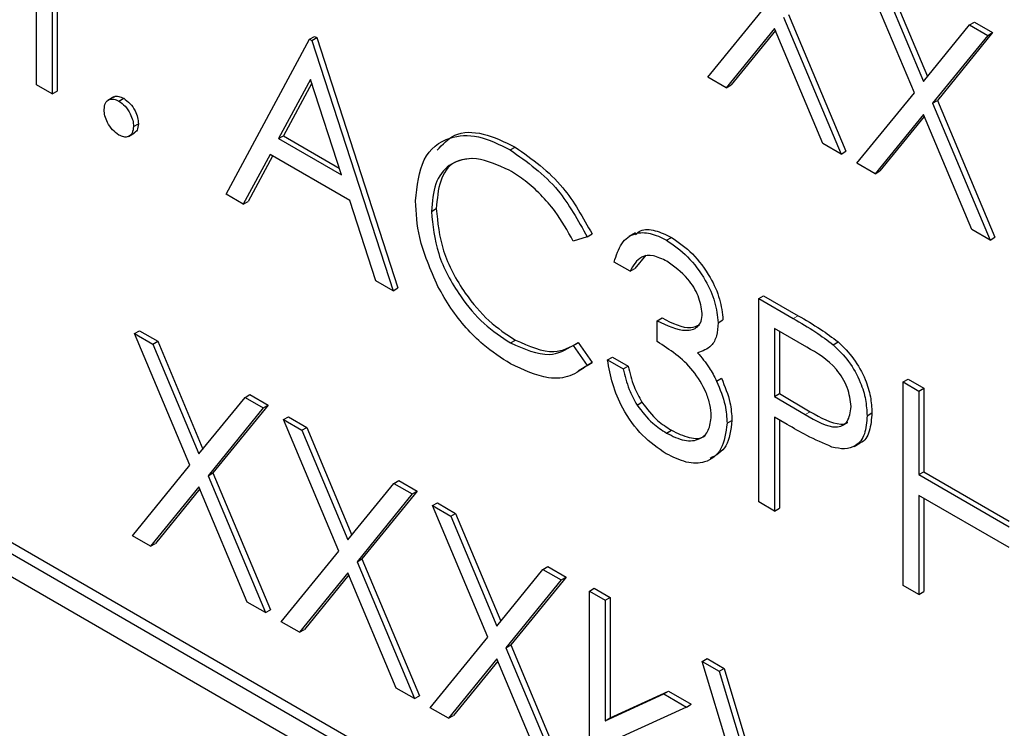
# Paper-space layout 'Blatt4' of a CAD drawing. Header units: millimetres. Extents: x 5 to 418, y 2 to 292.
# Tile 28 of 77: x 89.22 to 92.78, y 175.5 to 178.06. Entities that reach past the tile are written whole.
import ezdxf

# ---------------------------------------------------------------- set-up
doc = ezdxf.new("R2010")
doc.units = ezdxf.units.MM

psp = doc.layouts.new('Blatt4')

# ---------------------------------------------------------------- linework, layer by layer
at = {"color": 7, "linetype": 'Continuous', "lineweight": 25}
for p, q in [((89.2815, 177.8259), (89.2815, 178.2969)), ((89.3386, 178.264), (89.3386, 177.7929)), ((89.3563, 178.2538), (89.3563, 177.8031)), ((92.4551, 177.7975), (92.2554, 178.2729)), ((92.3213, 178.2348), (92.488, 177.838)), ((92.339, 178.245), (92.5024, 177.8558)), ((91.7088, 177.8536), (91.9166, 178.1084)), ((92.0002, 178.0806), (92.2078, 177.5859)), ((91.9825, 178.0704), (92.1902, 177.5757)), ((92.488, 177.838), (92.6546, 178.0425)), ((92.6546, 178.0425), (92.6723, 178.0527)), ((92.6546, 178.0425), (92.7205, 178.0044)), ((92.6723, 178.0527), (92.7382, 178.0146)), ((91.9495, 178.0299), (91.7747, 177.8155)), ((91.9526, 178.0224), (91.7924, 177.8257)), ((92.1242, 177.6137), (91.9495, 178.0299)), ((92.7205, 178.0044), (92.521, 177.7595)), ((92.7382, 178.0146), (92.5386, 177.7697)), ((92.7205, 178.0044), (92.7382, 178.0146)), ((89.9668, 177.4302), (90.2687, 177.9908)), ((90.2687, 177.9908), (90.2864, 178.001)), ((90.2687, 177.9908), (90.2769, 177.9861)), ((90.2769, 177.9861), (90.2946, 177.9963)), ((90.2769, 177.9861), (90.5706, 177.0817)), ((90.2864, 178.001), (90.2946, 177.9963)), ((90.2946, 177.9963), (90.5883, 177.0919)), ((89.3386, 177.7929), (89.2815, 177.8259)), ((90.2722, 177.8456), (90.1569, 177.6314)), ((90.2768, 177.8315), (90.1746, 177.6416)), ((90.3844, 177.5001), (90.2722, 177.8456)), ((91.7747, 177.8155), (91.7088, 177.8536)), ((91.7747, 177.8155), (91.7924, 177.8257)), ((103.2758, 167.9993), (86.3052, 177.7962)), ((103.3111, 168.0197), (86.3406, 177.8166)), ((89.3386, 177.7929), (89.3563, 177.8031)), ((92.2473, 177.5427), (92.4551, 177.7975)), ((89.5617, 177.7823), (89.5396, 177.7696)), ((89.5793, 177.767), (89.597, 177.7772)), ((92.521, 177.7595), (92.5386, 177.7697)), ((92.521, 177.7595), (92.7286, 177.2648)), ((92.5386, 177.7697), (92.7463, 177.275)), ((92.488, 177.7191), (92.3132, 177.5047)), ((92.6627, 177.3029), (92.488, 177.7191)), ((86.3052, 177.7146), (103.2758, 167.9177)), ((89.6323, 177.6751), (89.65, 177.6853)), ((92.4911, 177.7115), (92.3309, 177.5149)), ((89.6143, 177.6394), (89.6364, 177.6522)), ((90.1569, 177.6314), (90.1746, 177.6416)), ((90.1569, 177.6314), (90.3844, 177.5001)), ((90.1746, 177.6416), (90.3762, 177.5252)), ((92.1902, 177.5757), (92.1242, 177.6137)), ((90.9946, 177.5906), (91.0123, 177.6008)), ((92.1902, 177.5757), (92.2078, 177.5859)), ((90.1259, 177.5739), (90.0292, 177.3942)), ((90.1352, 177.5685), (90.0469, 177.4044)), ((90.4144, 177.4074), (90.1259, 177.5739)), ((92.3132, 177.5047), (92.2473, 177.5427)), ((92.3132, 177.5047), (92.3309, 177.5149)), ((90.0292, 177.3942), (89.9668, 177.4302)), ((90.0292, 177.3942), (90.0469, 177.4044)), ((90.5085, 177.1175), (90.4144, 177.4074)), ((90.7093, 177.3683), (90.727, 177.3785)), ((91.4467, 177.2908), (91.4246, 177.2781)), ((92.7286, 177.2648), (92.6627, 177.3029)), ((91.2723, 177.2766), (91.2223, 177.2613)), ((91.2723, 177.2766), (91.29, 177.2869)), ((91.5596, 177.2645), (91.5773, 177.2747)), ((92.7286, 177.2648), (92.7463, 177.275)), ((91.4273, 177.1524), (91.3702, 177.1854)), ((91.4847, 177.2103), (91.445, 177.1626)), ((91.4273, 177.1524), (91.445, 177.1626)), ((90.5706, 177.0817), (90.5085, 177.1175)), ((90.5706, 177.0817), (90.5883, 177.0919)), ((91.8924, 177.0535), (91.91, 177.0637)), ((91.8924, 177.0535), (92.0172, 176.9815)), ((91.8924, 176.3186), (91.8924, 177.0535)), ((91.91, 177.0637), (92.0348, 176.9917)), ((91.5252, 176.9734), (91.5429, 176.9836)), ((91.5252, 176.898), (91.5252, 176.9734)), ((91.7455, 176.9662), (91.7632, 176.9764)), ((89.6364, 176.9269), (89.6541, 176.9371)), ((89.6541, 176.9371), (89.72, 176.8991)), ((92.0659, 176.878), (91.9495, 176.9452)), ((91.9495, 176.9452), (91.9495, 176.7002)), ((91.9671, 176.935), (91.9671, 176.7104)), ((89.6364, 176.9269), (89.7023, 176.8889)), ((89.836, 176.4516), (89.6364, 176.9269)), ((89.7023, 176.8889), (89.72, 176.8991)), ((89.72, 176.8991), (89.8834, 176.5099)), ((90.995, 176.8932), (91.0127, 176.9034)), ((89.7023, 176.8889), (89.8689, 176.4921)), ((91.2223, 176.8845), (91.24, 176.8947)), ((91.2223, 176.8845), (91.2723, 176.8119)), ((91.24, 176.8947), (91.29, 176.8221)), ((92.1621, 176.8868), (92.1798, 176.897)), ((91.3457, 176.8321), (91.3634, 176.8423)), ((91.3457, 176.8321), (91.4028, 176.7991)), ((91.3634, 176.8423), (91.4205, 176.8093)), ((91.29, 176.8221), (91.2395, 176.7916)), ((91.2723, 176.8119), (91.29, 176.8221)), ((91.4028, 176.7991), (91.4205, 176.8093)), ((91.7401, 176.7554), (91.7578, 176.7656)), ((92.4145, 176.7521), (92.4322, 176.7623)), ((92.4322, 176.7623), (92.4893, 176.7293)), ((92.4145, 176.7521), (92.4716, 176.7191)), ((92.4145, 176.0172), (92.4145, 176.7521)), ((92.4716, 176.7191), (92.4893, 176.7293)), ((92.4893, 176.7293), (92.4893, 176.4278)), ((89.8689, 176.4921), (90.0356, 176.6965)), ((90.0356, 176.6965), (90.0532, 176.7067)), ((90.0356, 176.6965), (90.1015, 176.6584)), ((90.0532, 176.7067), (90.1191, 176.6686)), ((91.9495, 176.7002), (91.9671, 176.7104)), ((91.9495, 176.7002), (92.0609, 176.6343)), ((91.9671, 176.7104), (92.0786, 176.6445)), ((92.4716, 176.7191), (92.4716, 176.4176)), ((90.1015, 176.6584), (89.902, 176.4135)), ((90.1191, 176.6686), (89.9196, 176.4237)), ((90.1015, 176.6584), (90.1191, 176.6686)), ((91.4527, 176.6687), (91.4703, 176.679)), ((90.1749, 176.616), (90.1926, 176.6263)), ((90.1749, 176.616), (90.2408, 176.578)), ((90.3745, 176.1407), (90.1749, 176.616)), ((90.1926, 176.6263), (90.2585, 176.5882)), ((91.995, 176.5986), (91.9495, 176.6249)), ((91.9495, 176.6249), (91.9495, 176.2857)), ((91.9671, 176.6146), (91.9671, 176.2959)), ((92.284, 176.6303), (92.3017, 176.6405)), ((90.2408, 176.578), (90.2585, 176.5882)), ((90.2585, 176.5882), (90.4219, 176.199)), ((91.7781, 176.6029), (91.7958, 176.6131)), ((90.2408, 176.578), (90.4074, 176.1812)), ((91.559, 176.5676), (91.5767, 176.5778)), ((92.2374, 176.5192), (92.2594, 176.5319)), ((89.6283, 176.1967), (89.836, 176.4516)), ((89.902, 176.4135), (89.9196, 176.4237)), ((89.902, 176.4135), (90.1096, 175.9188)), ((89.9196, 176.4237), (90.1273, 175.929)), ((92.4716, 176.4176), (92.4893, 176.4278)), ((92.4716, 176.4176), (92.798, 176.2292)), ((92.4893, 176.4278), (92.798, 176.2496)), ((89.8689, 176.3731), (89.6942, 176.1587)), ((89.8721, 176.3655), (89.7118, 176.1689)), ((90.0437, 175.9569), (89.8689, 176.3731)), ((90.4074, 176.1812), (90.574, 176.3856)), ((90.574, 176.3856), (90.5917, 176.3958)), ((90.574, 176.3856), (90.64, 176.3476)), ((90.5917, 176.3958), (90.6576, 176.3578)), ((90.64, 176.3476), (90.4404, 176.1027)), ((90.6576, 176.3578), (90.4581, 176.1129)), ((90.64, 176.3476), (90.6576, 176.3578)), ((92.798, 176.1539), (92.4716, 176.3423)), ((92.4716, 176.3423), (92.4716, 175.9842)), ((92.4893, 176.332), (92.4893, 175.9944)), ((90.7134, 176.3052), (90.7311, 176.3154)), ((90.7134, 176.3052), (90.7793, 176.2671)), ((90.913, 175.8299), (90.7134, 176.3052)), ((90.7311, 176.3154), (90.797, 176.2773)), ((91.9495, 176.2857), (91.8924, 176.3186)), ((91.9495, 176.2857), (91.9671, 176.2959)), ((90.7793, 176.2671), (90.797, 176.2773)), ((90.7793, 176.2671), (90.9459, 175.8703)), ((90.797, 176.2773), (90.9604, 175.8881)), ((89.6942, 176.1587), (89.6283, 176.1967)), ((89.6942, 176.1587), (89.7118, 176.1689)), ((90.1667, 175.8859), (90.3745, 176.1407)), ((90.4404, 176.1027), (90.4581, 176.1129)), ((90.4404, 176.1027), (90.6481, 175.608)), ((90.4581, 176.1129), (90.6658, 175.6182)), ((91.1125, 176.0748), (91.1302, 176.085)), ((91.1302, 176.085), (91.1961, 176.0469)), ((90.4074, 176.0623), (90.2326, 175.8478)), ((90.4106, 176.0547), (90.2503, 175.858)), ((90.5822, 175.646), (90.4074, 176.0623)), ((90.9459, 175.8703), (91.1125, 176.0748)), ((91.1961, 176.0469), (90.9966, 175.802)), ((91.1125, 176.0748), (91.1784, 176.0367)), ((91.1784, 176.0367), (91.1961, 176.0469)), ((91.1784, 176.0367), (90.9789, 175.7918)), ((92.4716, 175.9842), (92.4145, 176.0172)), ((91.2804, 175.9967), (91.2981, 176.0069)), ((91.2804, 175.9967), (91.3375, 175.9637)), ((91.2804, 175.2429), (91.2804, 175.9967)), ((91.2981, 176.0069), (91.3552, 175.9739)), ((91.3375, 175.9637), (91.3552, 175.9739)), ((91.3552, 175.9739), (91.3552, 175.5382)), ((92.4716, 175.9842), (92.4893, 175.9944)), ((90.1096, 175.9188), (90.0437, 175.9569)), ((91.3375, 175.9637), (91.3375, 175.528)), ((90.1096, 175.9188), (90.1273, 175.929)), ((90.2326, 175.8478), (90.1667, 175.8859)), ((90.2326, 175.8478), (90.2503, 175.858)), ((90.7052, 175.575), (90.913, 175.8299)), ((90.9789, 175.7918), (90.9966, 175.802)), ((90.9966, 175.802), (91.2043, 175.3073)), ((90.9789, 175.7918), (91.1866, 175.2971)), ((90.9459, 175.7514), (90.7711, 175.537)), ((90.9491, 175.7438), (90.7888, 175.5472)), ((91.1207, 175.3352), (90.9459, 175.7514)), ((91.6884, 175.7423), (91.7061, 175.7525)), ((91.6884, 175.7423), (91.7496, 175.707)), ((91.9576, 174.852), (91.6884, 175.7423)), ((91.7061, 175.7525), (91.7672, 175.7172)), ((91.7496, 175.707), (91.7672, 175.7172)), ((91.7496, 175.707), (91.9617, 175.0054)), ((91.7672, 175.7172), (91.9743, 175.0325)), ((90.6481, 175.608), (90.5822, 175.646)), ((90.6481, 175.608), (90.6658, 175.6182)), ((91.3375, 175.528), (91.5492, 175.6248)), ((91.3552, 175.5382), (91.5668, 175.635)), ((91.5492, 175.6248), (91.5668, 175.635)), ((91.5492, 175.6248), (91.6313, 175.5774)), ((91.5668, 175.635), (91.6489, 175.5877)), ((91.6313, 175.5774), (91.6489, 175.5877)), ((90.7711, 175.537), (90.7052, 175.575)), ((90.7711, 175.537), (90.7888, 175.5472)), ((91.6313, 175.5774), (91.3857, 175.4648)), ((91.3375, 175.528), (91.3552, 175.5382))]:
    psp.add_line(p, q, dxfattribs=at)
at = {"color": 7, "linetype": 'Continuous', "lineweight": 18}
for p, q in [((92.0172, 176.9815), (92.0348, 176.9917)), ((92.0609, 176.6343), (92.0786, 176.6445))]:
    psp.add_line(p, q, dxfattribs=at)
at = {"color": 7, "linetype": 'Continuous', "lineweight": 25}
for points, knots in [([(89.5263, 177.7364), (89.5272, 177.7449), (89.5291, 177.7619), (89.5435, 177.7735), (89.5609, 177.7758), (89.5731, 177.7699), (89.5793, 177.767)], [0, 0, 0, 0, 0.279563, 0.559274, 0.779545, 1, 1, 1, 1]), ([(89.5602, 177.7801), (89.5611, 177.7811), (89.5656, 177.7857), (89.5788, 177.7855), (89.5909, 177.78), (89.597, 177.7772)], [0, 0, 0, 0, 0.1165159, 0.5580742, 1, 1, 1, 1]), ([(89.5793, 177.767), (89.5871, 177.7614), (89.6028, 177.7503), (89.62, 177.7236), (89.6309, 177.6974), (89.6318, 177.6826), (89.6323, 177.6751)], [0, 0, 0, 0, 0.279603, 0.55919, 0.779498, 1, 1, 1, 1]), ([(89.597, 177.7772), (89.6048, 177.7716), (89.6205, 177.7605), (89.6377, 177.7338), (89.6485, 177.7076), (89.6495, 177.6928), (89.65, 177.6853)], [0, 0, 0, 0, 0.279603, 0.55919, 0.779498, 1, 1, 1, 1]), ([(89.5793, 177.6445), (89.5715, 177.6501), (89.5559, 177.6614), (89.5386, 177.688), (89.528, 177.7141), (89.5268, 177.729), (89.5263, 177.7364)], [0, 0, 0, 0, 0.279582, 0.559114, 0.779554, 1, 1, 1, 1]), ([(89.65, 177.6853), (89.6492, 177.6766), (89.6479, 177.6608), (89.638, 177.6546), (89.6336, 177.6518)], [0, 0, 0, 0, 0.554505, 1, 1, 1, 1]), ([(89.6323, 177.6751), (89.6314, 177.6667), (89.6296, 177.6497), (89.6151, 177.6381), (89.5977, 177.6358), (89.5854, 177.6416), (89.5793, 177.6445)], [0, 0, 0, 0, 0.279504, 0.559364, 0.779674, 1, 1, 1, 1]), ([(90.7303, 177.5896), (90.7497, 177.6109), (90.7914, 177.6567), (90.8958, 177.6574), (90.9734, 177.6197), (91.0123, 177.6008)], [0, 0, 0, 0, 0.303711, 0.65159, 1, 1, 1, 1]), ([(90.6522, 177.4063), (90.658, 177.4605), (90.6696, 177.569), (90.7638, 177.6409), (90.8771, 177.6484), (90.9554, 177.6099), (90.9946, 177.5906)], [0, 0, 0, 0, 0.27951, 0.559082, 0.779373, 1, 1, 1, 1]), ([(90.9946, 177.5906), (91.0557, 177.5475), (91.1649, 177.4706), (91.2394, 177.3359), (91.2723, 177.2766)], [0, 0, 0, 0, 0.5595138, 1, 1, 1, 1]), ([(91.0123, 177.6008), (91.0734, 177.5578), (91.1826, 177.4808), (91.2571, 177.3461), (91.29, 177.2869)], [0, 0, 0, 0, 0.5595138, 1, 1, 1, 1]), ([(90.991, 177.5173), (90.9504, 177.5354), (90.8692, 177.5716), (90.7744, 177.5465), (90.718, 177.4742), (90.7122, 177.4036), (90.7093, 177.3683)], [0, 0, 0, 0, 0.279856, 0.559519, 0.779684, 1, 1, 1, 1]), ([(90.8535, 177.5593), (90.8316, 177.5567), (90.7821, 177.5509), (90.7362, 177.4831), (90.73, 177.4134), (90.727, 177.3785)], [0, 0, 0, 0, 0.285239, 0.642498, 1, 1, 1, 1]), ([(91.2223, 177.2613), (91.2015, 177.2983), (91.1673, 177.3594), (91.1051, 177.4301), (91.0491, 177.4809), (91.0104, 177.5052), (90.991, 177.5173)], [0, 0, 0, 0, 0.339317, 0.559463, 0.779728, 1, 1, 1, 1]), ([(90.7329, 177.0977), (90.7066, 177.1574), (90.6595, 177.2642), (90.6544, 177.3628), (90.6522, 177.4063)], [0, 0, 0, 0, 0.559017, 1, 1, 1, 1]), ([(90.7093, 177.3683), (90.7142, 177.318), (90.7239, 177.2173), (90.8036, 177.0688), (90.8982, 176.9569), (90.9627, 176.9145), (90.995, 176.8932)], [0, 0, 0, 0, 0.279435, 0.558922, 0.779282, 1, 1, 1, 1]), ([(90.727, 177.3785), (90.7318, 177.3282), (90.7415, 177.2275), (90.8213, 177.079), (90.9158, 176.9671), (90.9804, 176.9247), (91.0127, 176.9034)], [0, 0, 0, 0, 0.279435, 0.558922, 0.779282, 1, 1, 1, 1]), ([(91.3702, 177.1854), (91.3775, 177.2094), (91.3922, 177.2574), (91.4408, 177.2918), (91.4996, 177.2937), (91.5396, 177.2742), (91.5596, 177.2645)], [0, 0, 0, 0, 0.280291, 0.559681, 0.779747, 1, 1, 1, 1]), ([(91.4473, 177.2852), (91.4529, 177.2901), (91.4711, 177.3057), (91.518, 177.3029), (91.5575, 177.2841), (91.5773, 177.2747)], [0, 0, 0, 0, 0.184628, 0.592141, 1, 1, 1, 1]), ([(91.5596, 177.2645), (91.5854, 177.2464), (91.6369, 177.2103), (91.6985, 177.1275), (91.7377, 177.0408), (91.7429, 176.9911), (91.7455, 176.9662)], [0, 0, 0, 0, 0.280087, 0.559871, 0.780107, 1, 1, 1, 1]), ([(91.5773, 177.2747), (91.6031, 177.2566), (91.6546, 177.2205), (91.7162, 177.1377), (91.7553, 177.051), (91.7606, 177.0013), (91.7632, 176.9764)], [0, 0, 0, 0, 0.280087, 0.559871, 0.780107, 1, 1, 1, 1]), ([(91.5604, 177.1886), (91.5438, 177.1967), (91.5108, 177.2127), (91.4582, 177.2063), (91.439, 177.1729), (91.4273, 177.1524)], [0, 0, 0, 0, 0.280635, 0.560366, 1, 1, 1, 1]), ([(91.6884, 176.9995), (91.6852, 177.0206), (91.6787, 177.063), (91.63, 177.1387), (91.5867, 177.1697), (91.5604, 177.1886)], [0, 0, 0, 0, 0.278852, 0.560076, 1, 1, 1, 1]), ([(90.9954, 176.8176), (90.9619, 176.8391), (90.9067, 176.8745), (90.8342, 176.9466), (90.7779, 177.0176), (90.7479, 177.071), (90.7329, 177.0977)], [0, 0, 0, 0, 0.339837, 0.559928, 0.779955, 1, 1, 1, 1]), ([(91.5252, 176.9734), (91.5612, 176.9565), (91.6151, 176.9311), (91.6678, 176.9438), (91.6858, 176.97), (91.6875, 176.9896), (91.6884, 176.9995)], [0, 0, 0, 0, 0.4994234, 0.7490103, 0.8745437, 1, 1, 1, 1]), ([(91.5429, 176.9836), (91.5799, 176.9648), (91.6313, 176.9386), (91.669, 176.9547), (91.6795, 176.9592)], [0, 0, 0, 0, 0.720584, 1, 1, 1, 1]), ([(92.0172, 176.9815), (92.0444, 176.9659), (92.0929, 176.938), (92.141, 176.9024), (92.1621, 176.8868)], [0, 0, 0, 0, 0.5603107, 1, 1, 1, 1]), ([(92.0348, 176.9917), (92.062, 176.9761), (92.1106, 176.9482), (92.1587, 176.9126), (92.1798, 176.897)], [0, 0, 0, 0, 0.5603107, 1, 1, 1, 1]), ([(91.7455, 176.9662), (91.7445, 176.9498), (91.7424, 176.9171), (91.7195, 176.8739), (91.6895, 176.864), (91.6712, 176.8579)], [0, 0, 0, 0, 0.280522, 0.560794, 1, 1, 1, 1]), ([(91.0127, 176.9034), (91.0619, 176.8819), (91.1499, 176.8435), (91.2124, 176.879), (91.24, 176.8947)], [0, 0, 0, 0, 0.55877, 1, 1, 1, 1]), ([(90.995, 176.8932), (91.0442, 176.8717), (91.1323, 176.8333), (91.1947, 176.8688), (91.2223, 176.8845)], [0, 0, 0, 0, 0.55877, 1, 1, 1, 1]), ([(91.721, 176.6295), (91.7201, 176.6429), (91.7182, 176.6696), (91.6984, 176.7274), (91.6392, 176.8249), (91.5708, 176.8688), (91.5252, 176.898)], [0, 0, 0, 0, 0.125599, 0.251201, 0.50061, 1, 1, 1, 1]), ([(92.2269, 176.663), (92.224, 176.6858), (92.2196, 176.72), (92.1962, 176.7667), (92.1513, 176.8298), (92.1038, 176.8566), (92.0659, 176.878)], [0, 0, 0, 0, 0.248958, 0.374724, 0.500383, 1, 1, 1, 1]), ([(92.1621, 176.8868), (92.1814, 176.8675), (92.2201, 176.8291), (92.2601, 176.7563), (92.2812, 176.6877), (92.283, 176.6495), (92.284, 176.6303)], [0, 0, 0, 0, 0.279703, 0.559385, 0.779511, 1, 1, 1, 1]), ([(92.1798, 176.897), (92.1991, 176.8777), (92.2378, 176.8393), (92.2778, 176.7665), (92.2988, 176.6979), (92.3007, 176.6597), (92.3017, 176.6405)], [0, 0, 0, 0, 0.279703, 0.559385, 0.779511, 1, 1, 1, 1]), ([(91.558, 176.4928), (91.5288, 176.5126), (91.4704, 176.5522), (91.4016, 176.6484), (91.3615, 176.7457), (91.351, 176.8033), (91.3457, 176.8321)], [0, 0, 0, 0, 0.2798879, 0.5589737, 0.7792616, 1, 1, 1, 1]), ([(91.6712, 176.8579), (91.686, 176.8405), (91.7125, 176.8092), (91.7317, 176.7719), (91.7401, 176.7554)], [0, 0, 0, 0, 0.559794, 1, 1, 1, 1]), ([(91.2723, 176.8119), (91.2527, 176.7973), (91.2134, 176.768), (91.119, 176.76), (91.0423, 176.7958), (90.9954, 176.8176)], [0, 0, 0, 0, 0.280414, 0.560795, 1, 1, 1, 1]), ([(91.4028, 176.7991), (91.4086, 176.7744), (91.419, 176.7303), (91.4424, 176.6875), (91.4527, 176.6687)], [0, 0, 0, 0, 0.560688, 1, 1, 1, 1]), ([(91.4205, 176.8093), (91.4263, 176.7846), (91.4367, 176.7405), (91.4601, 176.6977), (91.4703, 176.679)], [0, 0, 0, 0, 0.560688, 1, 1, 1, 1]), ([(91.7578, 176.7656), (91.77, 176.7361), (91.7918, 176.6833), (91.7946, 176.6346), (91.7958, 176.6131)], [0, 0, 0, 0, 0.5594225, 1, 1, 1, 1]), ([(91.7401, 176.7554), (91.7523, 176.7259), (91.7742, 176.6731), (91.7769, 176.6244), (91.7781, 176.6029)], [0, 0, 0, 0, 0.5594225, 1, 1, 1, 1]), ([(91.4527, 176.6687), (91.471, 176.645), (91.5037, 176.6024), (91.5421, 176.5783), (91.559, 176.5676)], [0, 0, 0, 0, 0.558754, 1, 1, 1, 1]), ([(91.4703, 176.679), (91.4886, 176.6552), (91.5214, 176.6127), (91.5597, 176.5885), (91.5767, 176.5778)], [0, 0, 0, 0, 0.558754, 1, 1, 1, 1]), ([(92.0609, 176.6343), (92.0997, 176.6117), (92.1482, 176.5835), (92.1952, 176.5932), (92.2197, 176.6128), (92.224, 176.643), (92.2269, 176.663)], [0, 0, 0, 0, 0.499725, 0.625348, 0.751081, 1, 1, 1, 1]), ([(91.559, 176.5676), (91.5811, 176.5566), (91.6251, 176.5346), (91.6784, 176.5419), (91.7146, 176.5734), (91.7189, 176.6108), (91.721, 176.6295)], [0, 0, 0, 0, 0.280602, 0.560157, 0.780304, 1, 1, 1, 1]), ([(92.0786, 176.6445), (92.1166, 176.6231), (92.1641, 176.5964), (92.2068, 176.6004), (92.2132, 176.606), (92.2138, 176.6066)], [0, 0, 0, 0, 0.782952, 0.979776, 1, 1, 1, 1]), ([(92.284, 176.6303), (92.2825, 176.607), (92.2795, 176.5603), (92.2475, 176.5198), (92.2042, 176.5067), (92.1727, 176.5136), (92.157, 176.5171)], [0, 0, 0, 0, 0.280104, 0.55932, 0.779451, 1, 1, 1, 1]), ([(92.3017, 176.6405), (92.2999, 176.6177), (92.2963, 176.5722), (92.2755, 176.5365), (92.2579, 176.5316), (92.2569, 176.5313)], [0, 0, 0, 0, 0.4866599, 0.9717788, 1, 1, 1, 1]), ([(91.7781, 176.6029), (91.7736, 176.5695), (91.7644, 176.5026), (91.7047, 176.4578), (91.6319, 176.4568), (91.5826, 176.4808), (91.558, 176.4928)], [0, 0, 0, 0, 0.279302, 0.558841, 0.779276, 1, 1, 1, 1]), ([(91.7958, 176.6131), (91.7916, 176.5789), (91.7834, 176.5118), (91.7385, 176.4873), (91.7165, 176.4753)], [0, 0, 0, 0, 0.510167, 1, 1, 1, 1]), ([(92.157, 176.5171), (92.1269, 176.5301), (92.0731, 176.5534), (92.0189, 176.5848), (91.995, 176.5986)], [0, 0, 0, 0, 0.559693, 1, 1, 1, 1]), ([(91.5767, 176.5778), (91.5983, 176.5674), (91.6415, 176.5466), (91.6854, 176.5458), (91.6989, 176.5596), (91.6997, 176.5603)], [0, 0, 0, 0, 0.486341, 0.970869, 1, 1, 1, 1])]:
    psp.add_open_spline(points, degree=3, knots=knots, dxfattribs=at)

doc.saveas('drawing.dxf')
